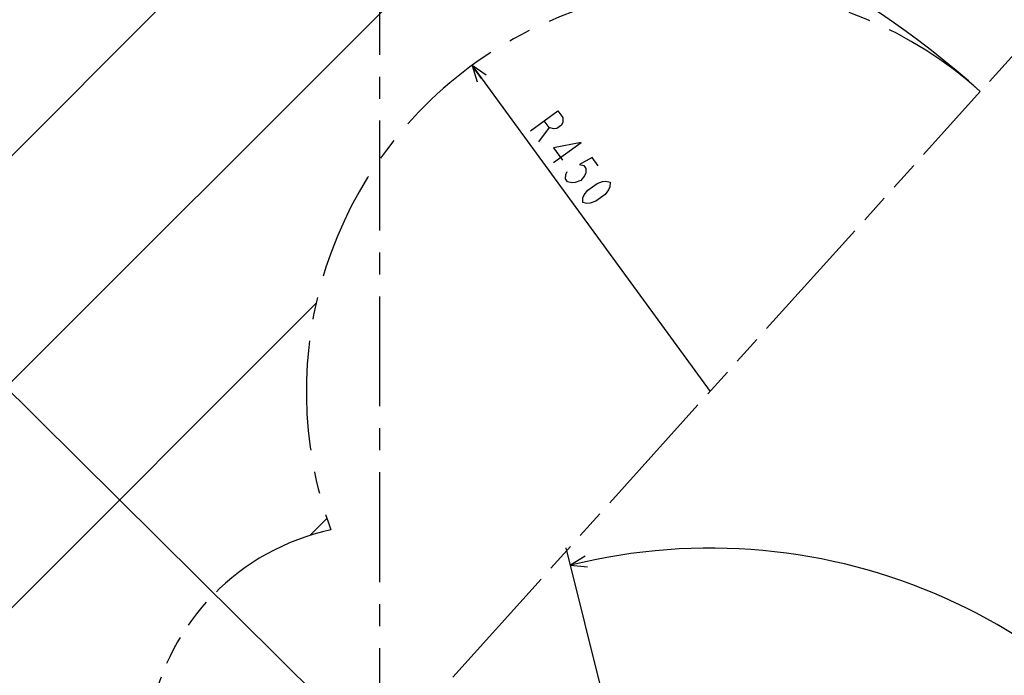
# Model space of a CAD drawing. Extents: x 0 to 594, y 0 to 420.
# Tile 96 of 104: x 370 to 480, y 193 to 266. Entities that reach past the tile are written whole.
import ezdxf

# ---------------------------------------------------------------- set-up
doc = ezdxf.new("R2010")
doc.units = 0
doc.header["$LTSCALE"] = 32.67
doc.linetypes.add('CENTER', pattern=[0.6, 0.375, -0.075, 0.075, -0.075])
doc.linetypes.add('PHANTOM', pattern=[0.8, 0.45, -0.05, 0.1, -0.05, 0.1, -0.05])
doc.layers.get('0').update_dxf_attribs({"linetype": 'CONTINUOUS'})
for name, color, linetype in [('AXIS', 7, 'CONTINUOUS'), ('CRV', 7, 'CONTINUOUS'), ('DRIV_DIM', 7, 'CONTINUOUS')]:
    doc.layers.add(name, color=color, linetype=linetype)
doc.styles.get("Standard").update_dxf_attribs({"font": 'txt', "width": 0.8})
doc.dimstyles.new('DIMSTYLE_1', dxfattribs={"dimtxt": 3.8, "dimasz": 1.8, "dimexe": 2, "dimexo": 1.5, "dimgap": 1.9, "dimtad": 1, "dimdec": 3, "dimlfac": 10, "dimtxsty": 'STANDARD', "dimblk": 'OPEN', "dimblk1": 'OPEN', "dimblk2": 'OPEN', "dimcen": 0.09, "dimazin": 2, "dimtp": 0.5, "dimtm": 0.5, "dimtfac": 1, "dimtdec": -1, "dimtofl": 0, "dimtmove": 0, "dimatfit": 3, "dimtolj": 1})
doc.dimstyles.new('DIMSTYLE_2', dxfattribs={"dimtxt": 3.8, "dimasz": 1.8, "dimexe": 2, "dimexo": 1.5, "dimgap": 0.95, "dimtad": 1, "dimdec": 3, "dimlfac": 10, "dimtxsty": 'STANDARD', "dimblk": 'OPEN', "dimblk1": 'OPEN', "dimblk2": 'OPEN', "dimcen": 0.09, "dimazin": 2, "dimtp": 0.001, "dimtm": 0.001, "dimtfac": 1, "dimtdec": 3, "dimtofl": 0, "dimtmove": 0, "dimatfit": 3, "dimtolj": 1})

# ---------------------------------------------------------------- blocks, each defined once
blk = doc.blocks.new('*D9')
at = {"layer": 'DRIV_DIM', "color": 2, "linetype": 'CONTINUOUS'}
for p, q in [((478.23, 259.55), (491.45, 274.23)), ((297.65, 184.12), (289.05, 184.12))]:
    blk.add_line(p, q, dxfattribs=at)
for points in [[(488.36, 273.48), (490.11, 272.75), (489.18, 274.4)], [(290.45, 185.92), (291.05, 184.12), (291.68, 185.92)]]:
    blk.add_lwpolyline(points, dxfattribs=at)
for start, end in [(48, 114), (114, 180)]:
    blk.add_arc((410.31, 184.12), 119.26, start, end, dxfattribs=at)
blk = doc.blocks.new('_OPEN')
at = {"color": 0, "linetype": 'BYBLOCK'}
for p, q in [((0, 0), (-1, 0.342)), ((-1, -0.342), (0, 0)), ((-1, 0), (0, 0))]:
    blk.add_line(p, q, dxfattribs=at)
blk = doc.blocks.new('*D11')
at = {"layer": 'DRIV_DIM', "color": 2, "linetype": 'CONTINUOUS'}
for p, q in [((440.1, 171.39), (431.08, 207.54)), ((478.23, 108.69), (491.45, 94.01))]:
    blk.add_line(p, q, dxfattribs=at)
for points in [[(433.18, 206.61), (431.57, 205.6), (433.46, 205.41)], [(491.02, 97.17), (490.11, 95.49), (491.85, 96.26)]]:
    blk.add_lwpolyline(points, dxfattribs=at)
for start, end in [(28, 104), (-48, 28)]:
    blk.add_arc((447.11, 143.25), 64.26, start, end, dxfattribs=at)
blk = doc.blocks.new('*D12')
at = {"layer": 'DRIV_DIM', "color": 2, "linetype": 'CONTINUOUS'}
blk.add_line((420.58, 261.34), (447.11, 224.99), dxfattribs=at)
at = {"layer": 'DRIV_DIM', "color": 2, "linetype": 'CONTINUOUS', "xscale": 1.8, "yscale": 1.8, "zscale": 1.8, "rotation": 126.1268606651}
blk.add_blockref('_OPEN', (420.58, 261.34), dxfattribs=at)
blk = doc.blocks.new('*D13')
at = {"layer": 'DRIV_DIM', "color": 2, "linetype": 'CONTINUOUS'}
blk.add_line((339.3, 254.53), (410.31, 184.12), dxfattribs=at)
at = {"layer": 'DRIV_DIM', "color": 2, "linetype": 'CONTINUOUS', "xscale": 1.8, "yscale": 1.8, "zscale": 1.8, "rotation": 135.2468841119}
blk.add_blockref('_OPEN', (339.3, 254.53), dxfattribs=at)

msp = doc.modelspace()

# ---------------------------------------------------------------- linework, layer by layer
at = {"layer": 'AXIS', "color": 7, "linetype": 'CENTER'}
msp.add_line((410.31245, 184.12031), (410.31245, 290.78484), dxfattribs=at)
at = {"layer": 'CRV', "color": 2, "linetype": 'CONTINUOUS'}
for p, q in [((310.68077, 192.6952), (401.73756, 283.75199)), ((336.70624, 193.51938), (426.05953, 282.87267)), ((360.40677, 192.01863), (403.19852, 234.81038)), ((402.51203, 208.9226), (404.40605, 210.81663))]:
    msp.add_line(p, q, dxfattribs=at)
at = {"layer": 'CRV', "color": 2, "linetype": 'PHANTOM'}
msp.add_line((418.4318, 193.13777), (477.22551, 258.43479), dxfattribs=at)
for radius, start, end in [(100, 48, 175.448465), (26, 102.1253442, 169.1306071)]:
    msp.add_arc((410.31245, 184.12031), radius, start, end, dxfattribs=at)
at = {"layer": 'CRV', "color": 2, "linetype": 'CENTER'}
msp.add_arc((447.11463, 224.99328), 45, 48, 200.0841761, dxfattribs=at)
at = {"layer": 'DRIV_DIM', "color": 2, "linetype": 'CONTINUOUS'}
msp.add_line((429.17943, 254.39838), (427.98081, 252.81778), dxfattribs=at)
for points in [[(427.08466, 254.04551), (430.154, 256.2859), (430.71406, 255.51857), (430.68234, 255.02494), (430.53859, 254.68478), (430.02703, 254.31137), (429.65923, 254.27814), (429.17943, 254.39838), (428.61933, 255.1657)], [(429.66111, 250.51579), (432.73041, 252.75618), (429.64429, 252.15016), (430.65247, 250.76896)], [(434.63474, 250.14728), (433.96264, 251.06806), (432.57173, 250.28804), (433.05156, 250.1678), (433.27558, 249.86087), (433.24386, 249.36724), (433.1001, 249.02708), (432.70058, 248.50022), (432.07699, 248.28028), (431.70919, 248.24705), (431.22939, 248.36727), (431.00533, 248.67421), (431.03709, 249.16784), (431.18084, 249.50802)], [(432.90966, 246.06531), (432.94142, 246.55893), (433.08517, 246.8991), (433.4847, 247.42595), (434.50781, 248.17275), (435.13136, 248.39269), (435.49916, 248.42592), (435.979, 248.30568), (435.94724, 247.81205), (435.80349, 247.47189), (435.40396, 246.94503), (434.38084, 246.19823), (433.7573, 245.97829), (433.38949, 245.94507), (432.90966, 246.06531)]]:
    msp.add_lwpolyline(points, dxfattribs=at)

# ---------------------------------------------------------------- dimensions: what is measured, and where the dimension line sits
for base, line1, line2, picture, middle in [((361.80458, 293.07077), ((476.4275, 257.54851), (477.22551, 258.43479)), ((300.34152, 184.12031), (299.14891, 184.12031)), '*D9', (325.37448, 267.83863)), ((503.85384, 173.41612), ((476.79552, 110.28338), (477.22551, 109.80583)), ((440.61724, 169.30696), (440.46178, 169.93048)), '*D11', (511.02242, 136.51786))]:
    dim = msp.add_angular_dim_2l(base=base, line1=line1, line2=line2, dimstyle='DIMSTYLE_1', override={"dimtad": 2}, dxfattribs=at)
    dim.commit()
    dim.dimension.update_dxf_attribs({"geometry": picture, "text_midpoint": middle, "dimtype": 162})
for center, mpoint, picture, middle in [((447.11463, 224.99328), (420.58375, 261.34039), '*D12', (425.86926, 254.09927)), ((410.31245, 184.12031), (339.29774, 254.52565), '*D13', (344.53665, 249.33169))]:
    dim = msp.add_radius_dim(center=center, mpoint=mpoint, text='R<>', dimstyle='DIMSTYLE_2', override={"dimpost": '<>'}, dxfattribs=at)
    dim.commit()
    dim.dimension.update_dxf_attribs({"geometry": picture, "text_midpoint": middle, "dimtype": 164})

doc.saveas('drawing.dxf')
